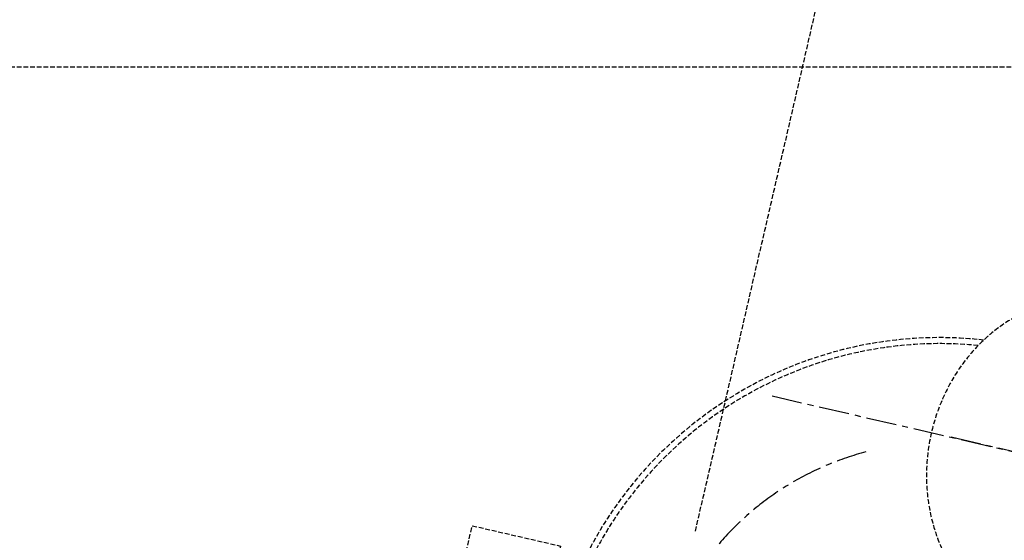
# Model space of a CAD drawing. Header units: millimetres. Extents: x 42975 to 708721, y 118172 to 172014.
# Tile 209 of 256: x 337837 to 338867, y 148642 to 149187. Entities that reach past the tile are written whole.
import ezdxf

# ---------------------------------------------------------------- set-up
doc = ezdxf.new("R2010")
doc.units = ezdxf.units.MM
doc.linetypes.add('ГТО-1 Пунктир', pattern=[7, 5, -2])
doc.linetypes.add('осевая', pattern=[50.8, 31.75, -6.35, 6.35, -6.35])
for name, color, linetype, lineweight in [('ГТО-2_Пунктир_025', 151, 'ГТО-1 Пунктир', 25), ('ГТО-2_Размеры_035', 2, 'Continuous', 35), ('ОГОС_Пунктир_025', 151, 'ГТО-1 Пунктир', 25), ('ОГСО_Оси_025', 7, 'осевая', 25)]:
    doc.layers.add(name, color=color, linetype=linetype, lineweight=lineweight)

# ---------------------------------------------------------------- blocks, each defined once
blk = doc.blocks.new('ОГСО_Затвор_План')
at = {"layer": 'ОГОС_Пунктир_025'}
blk.add_lwpolyline([(-1030.3, 787), (-1030.3, 745), (-1049.8, 745), (-1049.8, 548), (-1052.8, 545), (-1102.8, 545), (-1105.8, 548), (-1105.8, 745), (-1125.3, 745), (-1125.3, 787)], close=True, dxfattribs=at)
for radius, start in [(414.6, 96.6709), (408.3, 97.3931)]:
    blk.add_arc((-599.2, 685), radius, start, 180, dxfattribs=at)
at = {"layer": 'ОГОС_Пунктир_025', "extrusion": (0, 0, -1)}
blk.add_ellipse((-527.3, 990), major_axis=(0, -174.8), ratio=0.867023, dxfattribs=at)
at = {"layer": 'ОГСО_Оси_025'}
for p, q in [((-850.1, 990), (-318.5, 990)), ((-524.3, 990), (-662.8, 990))]:
    blk.add_line(p, q, dxfattribs=at)
blk.add_arc((-599.2, 685), 305, 117.7172, 180, dxfattribs=at)
blk = doc.blocks.new('тройник')
at = {"layer": 'ОГОС_Пунктир_025'}
blk.add_line((529559.5, 775739.8), (530158.7, 778334.9), dxfattribs=at)
blk = doc.blocks.new('A$C1AA538EC')
at = {"layer": 'ГТО-2_Размеры_035'}
blk.add_blockref('тройник', (-536290, -785825.7), dxfattribs=at)
at = {"layer": 'ГТО-2_Размеры_035', "rotation": 346.9999999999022}
blk.add_blockref('ОГСО_Затвор_План', (-6044.7, -11100.1), dxfattribs=at)

msp = doc.modelspace()

# ---------------------------------------------------------------- linework, layer by layer
at = {"layer": 'ГТО-2_Пунктир_025'}
msp.add_line((365824.6, 149137.2), (312324.6, 149137.2), dxfattribs=at)

# ---------------------------------------------------------------- block references
at = {"layer": 'ГТО-2_Размеры_035'}
msp.add_blockref('A$C1AA538EC', (345274.6, 158737.1), dxfattribs=at)

doc.saveas('drawing.dxf')
